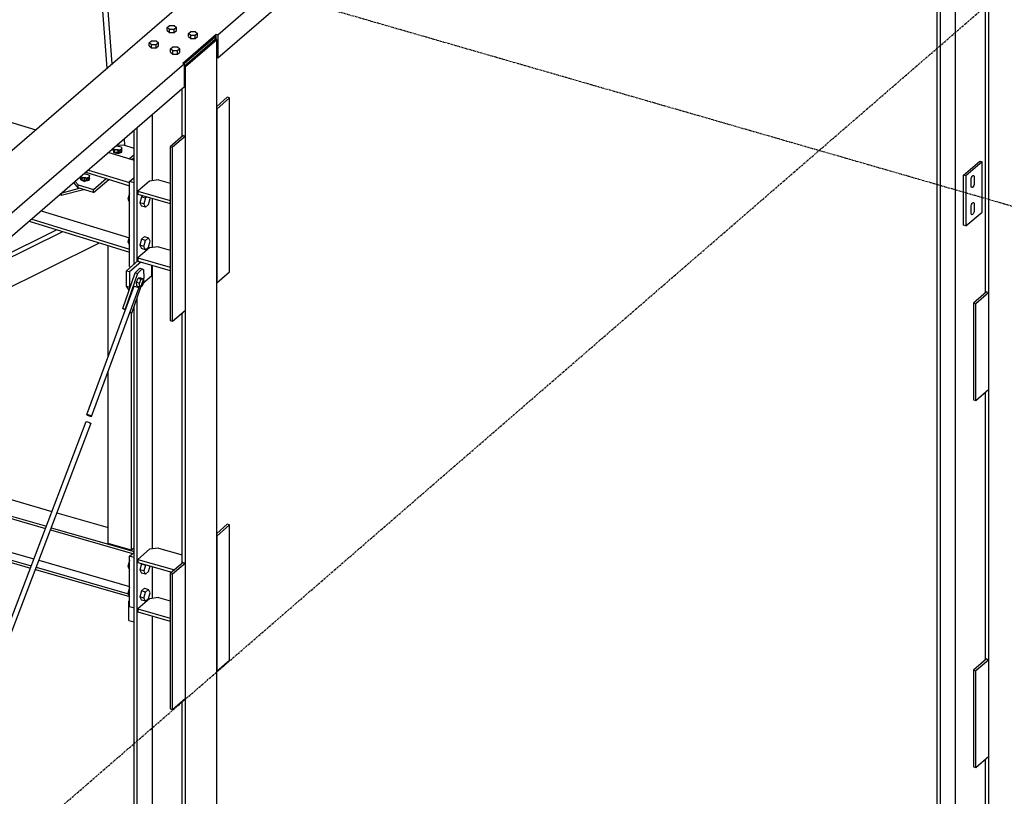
# Model space of a CAD drawing. Header units: millimetres. Extents: x -288865 to 11255, y 102926 to 380857.
# Tile 50 of 142: x -153778 to -152081, y 231545 to 232884. Entities that reach past the tile are written whole.
import ezdxf

# ---------------------------------------------------------------- set-up
doc = ezdxf.new("R2010")
doc.units = ezdxf.units.MM
doc.header["$MEASUREMENT"] = 0
doc.linetypes.add('DXK_LINE_DOT3', pattern=[5.9187, 2.979, -0.9799, 0.9799, -0.9799])
doc.layers.add('TS_INNE_OBIEKTY', color=7, linetype='Continuous')
doc.layers.add('TS_LINIE_WIDOCZNE', color=7, linetype='Continuous')

# ---------------------------------------------------------------- blocks, each defined once
blk = doc.blocks.new('Part-68308383-1355 - 1330')
at = {"layer": 'TS_LINIE_WIDOCZNE', "color": 1, "linetype": 'Continuous'}
for p, q in [((11223, 6515.5), (11224, 6516.4)), ((11223, 6482.2), (11223, 6515.5)), ((11223, 6515.5), (11224, 6515.2)), ((11223, 6482.2), (11232, 6479.6))]:
    blk.add_line(p, q, dxfattribs=at)
blk = doc.blocks.new('Part-68308383-1356 - 1330')
at = {"layer": 'TS_LINIE_WIDOCZNE', "color": 1, "linetype": 'Continuous'}
for p, q in [((11320.6, 7437.1), (11374.4, 7483.7)), ((11374.4, 7483.7), (11371.8, 7484.5)), ((11374.4, 4170.2), (11374.4, 7483.7)), ((11318.7, 7437.7), (11320.6, 7437.1)), ((11320.6, 4123.6), (11320.6, 7437.1)), ((11314.9, 7316.9), (11314.9, 7398.9)), ((11263.5, 7240.4), (11263.5, 7354.4)), ((11232, 7096.6), (11232, 7327.1)), ((11237.6, 7101.5), (11237.6, 7332)), ((11263.5, 7125.2), (11263.5, 7209.8)), ((11263.5, 6605.6), (11263.5, 7094.5)), ((11237.6, 4399.3), (11237.6, 7038.8)), ((11232, 4394.4), (11232, 7022.4)), ((11314.9, 6580.8), (11314.9, 7012.5)), ((11263.5, 6520.3), (11263.5, 6574.9)), ((11263.5, 4421.7), (11263.5, 6489.6)), ((11314.9, 5848), (11314.9, 6343))]:
    blk.add_line(p, q, dxfattribs=at)
blk = doc.blocks.new('Part-68308383-1357 - 1330')
at = {"layer": 'TS_LINIE_WIDOCZNE', "color": 1, "linetype": 'Continuous'}
for p, q in [((12705.2, 5322.7), (12705.2, 8636.2)), ((12616.6, 5593.5), (12616.6, 8249.6)), ((12622.3, 5598.4), (12622.3, 8254.5)), ((12648.1, 5620.8), (12648.1, 7688.7)), ((12699.5, 7047.1), (12699.5, 7542.1)), ((12699.5, 6414.2), (12699.5, 6875.9)), ((12699.5, 5798), (12699.5, 6243.1))]:
    blk.add_line(p, q, dxfattribs=at)
blk = doc.blocks.new('Part-68308383-1359 - 1330')
at = {"layer": 'TS_LINIE_WIDOCZNE', "color": 1, "linetype": 'Continuous'}
for p, q in [((11318.3, 7442.2), (11371.8, 7488.5)), ((11371.8, 7488.5), (11371.8, 7484.5)), ((11318.7, 7438.5), (11371.8, 7484.5))]:
    blk.add_line(p, q, dxfattribs=at)
blk = doc.blocks.new('Part-68308383-1383 - 1330')
at = {"layer": 'TS_LINIE_WIDOCZNE', "color": 1, "linetype": 'Continuous'}
for p, q in [((11218.8, 7085.2), (11238.3, 7102.1)), ((11224.1, 7083.7), (11243.4, 7100.3)), ((11218.8, 7058.6), (11218.8, 7085.2)), ((11218.8, 7085.2), (11224.1, 7083.7)), ((11224.1, 7083.7), (11224.1, 7057)), ((11262.6, 7077), (11262.6, 7094.8)), ((11245.8, 7062.5), (11262.6, 7077)), ((11223.5, 7051.7), (11218.8, 7058.6)), ((11218.8, 7058.6), (11224.1, 7057)), ((11224.1, 7057), (11225, 7055.8))]:
    blk.add_line(p, q, dxfattribs=at)
blk = doc.blocks.new('Part-68308383-1688 - 1330')
at = {"layer": 'TS_LINIE_WIDOCZNE', "color": 1, "linetype": 'Continuous'}
for p, q in [((11224, 6593), (11232, 6599.9)), ((11224, 6506.3), (11224, 6593)), ((11232, 6590.6), (11224, 6593)), ((11232, 6504), (11232, 6590.6)), ((11224, 6506.3), (11232, 6504))]:
    blk.add_line(p, q, dxfattribs=at)
blk = doc.blocks.new('Part-68308383-1395 - 1330')
at = {"layer": 'TS_LINIE_WIDOCZNE', "color": 1, "linetype": 'Continuous'}
for p, q in [((12662, 7250.1), (12689.7, 7274)), ((12693.7, 7272.9), (12666, 7248.9)), ((12689.7, 7274), (12693.7, 7272.9)), ((12693.7, 7186.3), (12693.7, 7272.9)), ((12666, 7248.9), (12662, 7250.1)), ((12662, 7163.5), (12662, 7250.1)), ((12666, 7248.9), (12666, 7162.3)), ((12666, 7162.3), (12693.7, 7186.3)), ((12666, 7162.3), (12662, 7163.5))]:
    blk.add_line(p, q, dxfattribs=at)
blk = doc.blocks.new('Part-68308383-1476 - 1330')
at = {"layer": 'TS_LINIE_WIDOCZNE', "color": 1, "linetype": 'Continuous'}
for p, q in [((11135.4, 7228), (11128, 7237)), ((11130.6, 7239.2), (11135.5, 7233.3)), ((11135.4, 7228), (11135.5, 7233.3)), ((11135.5, 7233.3), (11162.2, 7225.1)), ((11141.9, 7243), (11142, 7243.9)), ((11142.3, 7242.2), (11141.9, 7243)), ((11142, 7243.9), (11142.6, 7244.7)), ((11143.3, 7241.4), (11142.3, 7242.2)), ((11142.5, 7242), (11142.6, 7244.7)), ((11142.6, 7244.7), (11143.7, 7245.3)), ((11144.6, 7240.9), (11143.3, 7241.4)), ((11143.7, 7245.3), (11145.1, 7245.7)), ((11146.1, 7240.6), (11144.6, 7240.9)), ((11145.1, 7245.7), (11146.7, 7245.9)), ((11146.6, 7240.6), (11146, 7240.6)), ((11147.8, 7240.5), (11146.1, 7240.6)), ((11148.3, 7240.6), (11146.6, 7240.6)), ((11146.7, 7245.9), (11148.4, 7245.9)), ((11149.5, 7240.7), (11147.8, 7240.5)), ((11148.4, 7240.6), (11148.3, 7240.6)), ((11148.4, 7245.9), (11150, 7245.5)), ((11150.9, 7241.1), (11149.5, 7240.7)), ((11149.9, 7240.8), (11150, 7245.5)), ((11150, 7245.5), (11151.3, 7245)), ((11151.9, 7241.8), (11150.9, 7241.1)), ((11151.3, 7245), (11152.2, 7244.3)), ((11152.5, 7242.6), (11151.9, 7241.8)), ((11152.2, 7244.3), (11152.6, 7243.4)), ((11152.6, 7243.4), (11152.5, 7242.6)), ((11162, 7219.8), (11188.4, 7242.6)), ((11162.2, 7225.1), (11184, 7244)), ((11162, 7219.8), (11135.4, 7228)), ((11162, 7219.8), (11162.2, 7225.1))]:
    blk.add_line(p, q, dxfattribs=at)
blk = doc.blocks.new('Part-68308383-1478 - 1330')
at = {"layer": 'TS_LINIE_WIDOCZNE', "color": 1, "linetype": 'Continuous'}
for p, q in [((11214.3, 7301.4), (11201.7, 7300.8)), ((11232, 7296), (11214.3, 7301.4)), ((11197.6, 7291.2), (11197.7, 7292.1)), ((11198, 7290.4), (11197.6, 7291.2)), ((11197.7, 7292.1), (11198.3, 7292.8)), ((11198.9, 7289.6), (11198, 7290.4)), ((11198.2, 7290.2), (11198.3, 7292.8)), ((11198.3, 7292.8), (11199.3, 7293.5)), ((11200.2, 7289.1), (11198.9, 7289.6)), ((11199.3, 7293.5), (11200.7, 7293.9)), ((11201.8, 7288.7), (11200.2, 7289.1)), ((11200.7, 7293.9), (11202.4, 7294.1)), ((11202.3, 7288.8), (11201.7, 7288.8)), ((11203.5, 7288.7), (11201.8, 7288.7)), ((11203.9, 7288.8), (11202.3, 7288.8)), ((11202.4, 7294.1), (11204, 7294.1)), ((11205.1, 7288.9), (11203.5, 7288.7)), ((11204.1, 7288.7), (11203.9, 7288.8)), ((11204, 7294.1), (11205.6, 7293.7)), ((11206.5, 7289.3), (11205.1, 7288.9)), ((11205.5, 7289), (11205.6, 7293.7)), ((11205.6, 7293.7), (11206.9, 7293.2)), ((11207.6, 7290), (11206.5, 7289.3)), ((11206.9, 7293.2), (11207.8, 7292.5)), ((11208.2, 7290.8), (11207.6, 7290)), ((11207.8, 7292.5), (11208.3, 7291.6)), ((11208.3, 7291.6), (11208.2, 7290.8)), ((11223.6, 7278.2), (11232, 7285.4)), ((11228.1, 7276.8), (11232, 7280.2))]:
    blk.add_line(p, q, dxfattribs=at)
blk = doc.blocks.new('Part-68308383-1615 - 1330')
at = {"layer": 'TS_LINIE_WIDOCZNE', "color": 1, "linetype": 'Continuous'}
for p, q in [((10627.7, 6803.7), (11090.5, 6670.1)), ((10599.4, 6779.3), (11079.3, 6640.7)), ((10603.1, 6782.4), (11080.8, 6644.5)), ((10533.9, 6722.5), (11053.3, 6572.5)), ((10537.5, 6725.6), (11054.8, 6576.3)), ((10548.9, 6735.5), (11059.3, 6588.2)), ((11098.9, 6667.7), (11187.4, 6642.2)), ((11087.7, 6638.3), (11229.2, 6597.5)), ((11089.2, 6642.1), (11232, 6600.9)), ((11067.7, 6585.8), (11224, 6540.7)), ((11061.8, 6570.1), (11224, 6523.2)), ((11063.2, 6573.8), (11224, 6527.4))]:
    blk.add_line(p, q, dxfattribs=at)
blk = doc.blocks.new('Part-68308383-1631 - 1330')
at = {"layer": 'TS_LINIE_WIDOCZNE', "color": 1, "linetype": 'Continuous'}
for p, q in [((10926, 7062.1), (11109.1, 7152.5)), ((10949.1, 7082), (11098.4, 7155.8)), ((10789.6, 6944), (11172.4, 7133)), ((10473.7, 6847.3), (10552.3, 6886.1)), ((10450.6, 6827.3), (10529.3, 6866.1)), ((10473.7, 6847.3), (10450.6, 6827.3)), ((10450.6, 6827.3), (10476, 6820))]:
    blk.add_line(p, q, dxfattribs=at)
blk = doc.blocks.new('Part-68308383-1511 - 1330')
at = {"layer": 'TS_LINIE_WIDOCZNE', "color": 1, "linetype": 'Continuous'}
for p, q in [((12701.2, 6415.7), (12678.9, 6396.4)), ((12705.2, 6414.5), (12682.9, 6395.2)), ((12701.2, 6415.7), (12705.2, 6414.5)), ((12705.2, 6248), (12705.2, 6414.5)), ((12678.9, 6396.4), (12678.9, 6229.8)), ((12678.9, 6396.4), (12682.9, 6395.2)), ((12682.9, 6228.7), (12682.9, 6395.2)), ((12682.9, 6228.7), (12705.2, 6248)), ((12678.9, 6229.8), (12682.9, 6228.7))]:
    blk.add_line(p, q, dxfattribs=at)
blk = doc.blocks.new('Part-68308383-1512 - 1330')
at = {"layer": 'TS_LINIE_WIDOCZNE', "color": 1, "linetype": 'Continuous'}
for p, q in [((12701.2, 7048.5), (12678.9, 7029.2)), ((12705.2, 7047.4), (12682.9, 7028.1)), ((12701.2, 7048.5), (12705.2, 7047.4)), ((12705.2, 6880.8), (12705.2, 7047.4)), ((12678.9, 7029.2), (12678.9, 6862.7)), ((12678.9, 7029.2), (12682.9, 7028.1)), ((12682.9, 6861.5), (12682.9, 7028.1)), ((12682.9, 6861.5), (12705.2, 6880.8)), ((12678.9, 6862.7), (12682.9, 6861.5))]:
    blk.add_line(p, q, dxfattribs=at)
blk = doc.blocks.new('Part-68308383-1513 - 1330')
at = {"layer": 'TS_LINIE_WIDOCZNE', "color": 1, "linetype": 'Continuous'}
for p, q in [((11392.7, 6648.2), (11374.4, 6632.3)), ((11396.7, 6647), (11374.4, 6627.7)), ((11396.7, 6647), (11392.7, 6648.2)), ((11396.7, 6413.9), (11396.7, 6647)), ((11374.4, 6627.7), (11374.4, 6394.5)), ((11374.4, 6394.5), (11396.7, 6413.9))]:
    blk.add_line(p, q, dxfattribs=at)
blk = doc.blocks.new('Part-68308383-1514 - 1330')
at = {"layer": 'TS_LINIE_WIDOCZNE', "color": 1, "linetype": 'Continuous'}
for p, q in [((11392.7, 7384.3), (11374.4, 7368.4)), ((11396.7, 7383.1), (11392.7, 7384.3)), ((11396.7, 7383.1), (11374.4, 7363.8)), ((11396.7, 7083.4), (11396.7, 7383.1)), ((11374.4, 7363.8), (11374.4, 7064)), ((11374.4, 7064), (11396.7, 7083.4))]:
    blk.add_line(p, q, dxfattribs=at)
blk = doc.blocks.new('Part-68308383-1635 - 1330')
at = {"layer": 'TS_LINIE_WIDOCZNE', "color": 1, "linetype": 'Continuous'}
for p, q in [((11187.4, 6937.1), (11187.4, 7128.3)), ((11227.4, 6603.1), (11227.4, 7012.1)), ((11187.4, 6614.6), (11187.4, 6912)), ((11227.4, 6603.1), (11187.4, 6614.6)), ((11232, 6607.1), (11227.4, 6603.1))]:
    blk.add_line(p, q, dxfattribs=at)
blk = doc.blocks.new('Part-68308383-1518 - 1330')
at = {"layer": 'TS_LINIE_WIDOCZNE', "color": 1, "linetype": 'Continuous'}
for p, q in [((11316.6, 6582.2), (11294.3, 6562.9)), ((11320.6, 6581.1), (11298.3, 6561.7)), ((11316.6, 6582.2), (11320.6, 6581.1)), ((11320.6, 6347.9), (11320.6, 6581.1)), ((11294.3, 6562.9), (11294.3, 6329.7)), ((11294.3, 6562.9), (11298.3, 6561.7)), ((11298.3, 6328.6), (11298.3, 6561.7)), ((11298.3, 6328.6), (11320.6, 6347.9)), ((11294.3, 6329.7), (11298.3, 6328.6))]:
    blk.add_line(p, q, dxfattribs=at)
blk = doc.blocks.new('Part-68308383-1519 - 1330')
at = {"layer": 'TS_LINIE_WIDOCZNE', "color": 1, "linetype": 'Continuous'}
for p, q in [((11316.6, 7318.3), (11294.3, 7299)), ((11320.6, 7317.2), (11298.3, 7297.9)), ((11316.6, 7318.3), (11320.6, 7317.2)), ((11320.6, 7017.4), (11320.6, 7317.2)), ((11294.3, 7299), (11294.3, 6999.2)), ((11294.3, 7299), (11298.3, 7297.9)), ((11298.3, 6998.1), (11298.3, 7297.9)), ((11298.3, 6998.1), (11320.6, 7017.4)), ((11294.3, 6999.2), (11298.3, 6998.1))]:
    blk.add_line(p, q, dxfattribs=at)
blk = doc.blocks.new('Part-68308383-1554 - 1330')
at = {"layer": 'TS_LINIE_WIDOCZNE', "color": 1, "linetype": 'Continuous'}
for p, q in [((11150.4, 6837.4), (11232.4, 7058.4)), ((11158.4, 6833.9), (11240.4, 7054.9)), ((11232.4, 7058.4), (11234.7, 7057.9)), ((11234.7, 7057.9), (11238, 7056.7)), ((11238, 7056.7), (11240.4, 7055.5)), ((11240.4, 7055.5), (11240.4, 7054.9)), ((11152.8, 6836.9), (11150.4, 6837.4)), ((11150.4, 6837.4), (11150.4, 6836.8)), ((11150.4, 6836.8), (11152.8, 6835.5)), ((11156.1, 6835.7), (11152.8, 6836.9)), ((11152.8, 6835.5), (11156.1, 6834.4)), ((11158.4, 6834.5), (11156.1, 6835.7)), ((11156.1, 6834.4), (11158.4, 6833.9)), ((11158.4, 6833.9), (11158.4, 6834.5))]:
    blk.add_line(p, q, dxfattribs=at)
blk = doc.blocks.new('Part-68308383-3059 - 1330')
at = {"layer": 'TS_LINIE_WIDOCZNE', "color": 1, "linetype": 'Continuous'}
for p, q in [((11258.4, 7124.5), (11238.3, 7107.1)), ((11274.2, 7126.6), (11258.4, 7124.5)), ((11274.2, 7126.6), (11294.3, 7120.8)), ((11238.3, 7107.1), (11294.3, 7091)), ((11238.3, 7107.1), (11238.3, 7101.8)), ((11238.3, 7101.8), (11294.3, 7085.6))]:
    blk.add_line(p, q, dxfattribs=at)
blk = doc.blocks.new('Part-68308383-1616 - 1330')
at = {"layer": 'TS_LINIE_WIDOCZNE', "color": 1, "linetype": 'Continuous'}
for p, q in [((8121.2, 8235.8), (11062.5, 7327.9)), ((11188.2, 7289.1), (11232, 7275.6)), ((11148.7, 7254.9), (11184, 7244)), ((11153.2, 7258.8), (11224, 7237)), ((11184, 7244), (11224, 7231.6)), ((11072.1, 7188.6), (11224, 7141.7)), ((11051.1, 7170.4), (11224, 7117)), ((11055.6, 7174.3), (11224, 7122.4))]:
    blk.add_line(p, q, dxfattribs=at)
blk = doc.blocks.new('Part-68308383-3053 - 1330')
at = {"layer": 'TS_LINIE_WIDOCZNE', "color": 1, "linetype": 'Continuous'}
for p, q in [((11258.4, 6519.6), (11238.3, 6502.2)), ((11274.2, 6521.7), (11258.4, 6519.6)), ((11274.2, 6521.7), (11294.3, 6515.9)), ((11238.3, 6502.2), (11294.3, 6486.1)), ((11238.3, 6502.2), (11238.3, 6496.9)), ((11238.3, 6496.9), (11294.3, 6480.7))]:
    blk.add_line(p, q, dxfattribs=at)
blk = doc.blocks.new('Part-68308383-1687 - 1330')
at = {"layer": 'TS_LINIE_WIDOCZNE', "color": 1, "linetype": 'Continuous'}
for p, q in [((11224, 7239.2), (11232, 7246.1)), ((11224, 7092.6), (11224, 7239.2)), ((11232, 7236.9), (11224, 7239.2)), ((11232, 7096.6), (11232, 7236.9)), ((11224, 7092.6), (11226.5, 7091.9))]:
    blk.add_line(p, q, dxfattribs=at)
blk = doc.blocks.new('Bolt-68308383-2518 - 1330')
at = {"layer": 'TS_INNE_OBIEKTY', "color": 1, "linetype": 'Continuous'}
for p, q in [((11140.3, 7246.9), (11140.6, 7247.9)), ((11144.9, 7251.6), (11148.6, 7252.4)), ((11148.6, 7252.4), (11155, 7249.8)), ((11155, 7249.8), (11154.1, 7245.8)), ((11154.9, 7244.6), (11155, 7249.8)), ((11140.2, 7241.6), (11140.3, 7246.9)), ((11140.2, 7241.6), (11146.6, 7239.1)), ((11146.7, 7244.3), (11140.3, 7246.9)), ((11146.6, 7239.1), (11146.7, 7244.3)), ((11154, 7240.6), (11146.6, 7239.1)), ((11154.1, 7245.8), (11146.7, 7244.3)), ((11154, 7240.6), (11154.1, 7245.8)), ((11154.9, 7244.6), (11154, 7240.6)), ((11146.3, 7224.6), (11145.9, 7224.8)), ((11146.4, 7224.6), (11146.3, 7224.6)), ((11146.3, 7224.6), (11146.3, 7224.6))]:
    blk.add_line(p, q, dxfattribs=at)
blk = doc.blocks.new('Part-68308383-1716 - 1330')
at = {"layer": 'TS_LINIE_WIDOCZNE', "color": 1, "linetype": 'Continuous'}
for p, q in [((10423.7, 4918.8), (11149.4, 6824.9)), ((11149.4, 6824.9), (11151.8, 6824.5)), ((11151.8, 6824.5), (11155.1, 6823.3)), ((10430.6, 4912.5), (11157.4, 6821.3)), ((11155.1, 6823.3), (11157.4, 6822)), ((11157.4, 6822), (11157.4, 6821.3))]:
    blk.add_line(p, q, dxfattribs=at)
blk = doc.blocks.new('Part-68308383-1737 - 1330')
at = {"layer": 'TS_LINIE_WIDOCZNE', "color": 1, "linetype": 'Continuous'}
for p, q in [((11085.8, 8744.3), (11087.1, 8747.1)), ((11136.3, 8081.9), (11085.8, 8744.3)), ((11087.1, 8747.1), (11090.4, 8748.4)), ((11090.4, 8748.4), (11093.7, 8747.3)), ((11093.7, 8747.3), (11095.1, 8744.6)), ((11145.4, 8084.2), (11095.1, 8744.6)), ((11185.6, 7434.6), (11136.8, 8074.7)), ((11194.3, 7442.1), (11145.9, 8077.2))]:
    blk.add_line(p, q, dxfattribs=at)
blk = doc.blocks.new('Part-68308383-1823 - 1330')
at = {"layer": 'TS_LINIE_WIDOCZNE', "color": 1, "linetype": 'Continuous'}
for p, q in [((11212.6, 7020.2), (11233.9, 7081.6)), ((11237.9, 7080.5), (11216.6, 7019)), ((11233.9, 7081.6), (11242, 7089.8)), ((11233.9, 7081.6), (11237.9, 7080.5)), ((11246, 7088.6), (11237.9, 7080.5)), ((11242, 7089.8), (11246, 7088.6)), ((11246, 7088.6), (11248.9, 7086.8)), ((11249.6, 7073.3), (11248.9, 7086.8)), ((11228.3, 7011.9), (11249.6, 7073.3)), ((11217.2, 7017.4), (11212.6, 7020.2)), ((11212.6, 7020.2), (11216.6, 7019)), ((11216.6, 7019), (11217.6, 7018.5)), ((11224.8, 7012.9), (11228.3, 7011.9)), ((11225.2, 7013.8), (11228.3, 7011.9))]:
    blk.add_line(p, q, dxfattribs=at)
blk = doc.blocks.new('Part-68308383-1989 - 1330')
at = {"layer": 'TS_LINIE_WIDOCZNE', "color": 1, "linetype": 'Continuous'}
for p, q in [((11106.3, 7215.3), (11104.7, 7216.9)), ((11106.3, 7215.3), (11145, 7225)), ((11106.4, 7218.3), (11106.3, 7215.3)), ((11108, 7219.7), (11137.9, 7227.2))]:
    blk.add_line(p, q, dxfattribs=at)
blk = doc.blocks.new('Part-68308383-1991 - 1330')
at = {"layer": 'TS_LINIE_WIDOCZNE', "color": 1, "linetype": 'Continuous'}
blk.add_line((11216.3, 7300.8), (11215.3, 7312.6), dxfattribs=at)
blk = doc.blocks.new('Part-68308383-3056 - 1330')
at = {"layer": 'TS_LINIE_WIDOCZNE', "color": 1, "linetype": 'Continuous'}
for p, q in [((11258.4, 6604.9), (11238.3, 6587.5)), ((11274.2, 6607), (11258.4, 6604.9)), ((11274.2, 6607), (11314.9, 6595.2)), ((11238.3, 6587.5), (11301.6, 6569.2)), ((11238.3, 6587.5), (11238.3, 6582.2)), ((11238.3, 6582.2), (11297, 6565.2))]:
    blk.add_line(p, q, dxfattribs=at)
blk = doc.blocks.new('Part-68308383-2328 - 1330')
at = {"layer": 'TS_LINIE_WIDOCZNE', "color": 1, "linetype": 'Continuous'}
for p, q in [((12636.9, 8691.4), (9525.4, 5996.8)), ((11376.4, 7492.1), (12703.3, 8641.2)), ((11376.4, 7452.1), (12703.3, 8601.2)), ((11316, 7442.9), (11373.7, 7492.8)), ((11318.3, 7442.2), (11373.7, 7490.2)), ((11373.7, 7483.9), (11373.7, 7492.8)), ((11373.7, 7492.8), (11376.4, 7492.1)), ((11376.4, 7492.1), (11376.4, 7452.1)), ((11374.4, 7452.6), (11376.4, 7452.1)), ((11318.7, 7442.1), (9672.5, 6016.5)), ((11318.7, 7442.1), (11316, 7442.9)), ((11318.7, 7402.1), (11318.7, 7442.1)), ((11318.7, 7402.1), (9672.5, 5976.5))]:
    blk.add_line(p, q, dxfattribs=at)
blk = doc.blocks.new('Bolt-68308383-2401 - 1330')
at = {"layer": 'TS_INNE_OBIEKTY', "color": 1, "linetype": 'Continuous'}
for p, q in [((11236, 7065.4), (11239.2, 7072.3)), ((11236.5, 7058.9), (11236, 7065.4)), ((11236, 7065.4), (11241.3, 7063.9)), ((11242.9, 7072.8), (11239.2, 7072.3)), ((11239.2, 7072.3), (11244.5, 7070.8)), ((11241.3, 7063.9), (11244.5, 7070.8)), ((11241.7, 7057.4), (11241.3, 7063.9)), ((11242.9, 7072.8), (11248.1, 7071.3)), ((11244.5, 7070.8), (11248.1, 7071.3)), ((11248.6, 7064.8), (11245.4, 7057.9)), ((11248.1, 7071.3), (11248.6, 7064.8)), ((11236.5, 7058.9), (11241.7, 7057.4)), ((11245.4, 7057.9), (11241.7, 7057.4))]:
    blk.add_line(p, q, dxfattribs=at)
blk = doc.blocks.new('Bolt-68308383-2450 - 1330')
at = {"layer": 'TS_INNE_OBIEKTY', "color": 1, "linetype": 'Continuous'}
for p, q in [((12675.6, 7245.9), (12676.5, 7247.7)), ((12676.5, 7247.7), (12677.5, 7248.9)), ((12677.5, 7248.9), (12678.6, 7249.4)), ((12678.6, 7249.4), (12679.4, 7249.2)), ((12679.4, 7249.2), (12680, 7248.2)), ((12680, 7248.2), (12680.2, 7246.6)), ((12674.8, 7241.9), (12675, 7243.9)), ((12674.8, 7231.2), (12674.8, 7241.9)), ((12675, 7229.6), (12674.8, 7231.2)), ((12675, 7243.9), (12675.6, 7245.9)), ((12679.4, 7231.9), (12678.6, 7230.2)), ((12680, 7233.9), (12679.4, 7231.9)), ((12680.2, 7235.9), (12680, 7233.9)), ((12680.2, 7246.6), (12680.2, 7235.9)), ((12675.6, 7228.6), (12675, 7229.6)), ((12676.5, 7228.4), (12675.6, 7228.6)), ((12677.5, 7228.9), (12676.5, 7228.4)), ((12678.6, 7230.2), (12677.5, 7228.9)), ((12674.8, 7195.3), (12675, 7197.2)), ((12675, 7197.2), (12675.6, 7199.3)), ((12675.6, 7199.3), (12676.5, 7201)), ((12676.5, 7201), (12677.5, 7202.3)), ((12677.5, 7202.3), (12678.6, 7202.8)), ((12678.6, 7202.8), (12679.4, 7202.6)), ((12679.4, 7202.6), (12680, 7201.5)), ((12680, 7201.5), (12680.2, 7199.9)), ((12680.2, 7199.9), (12680.2, 7189.3)), ((12674.8, 7184.6), (12674.8, 7195.3)), ((12675, 7183), (12674.8, 7184.6)), ((12675.6, 7182), (12675, 7183)), ((12676.5, 7181.7), (12675.6, 7182)), ((12677.5, 7182.3), (12676.5, 7181.7)), ((12678.6, 7183.5), (12677.5, 7182.3)), ((12679.4, 7185.3), (12678.6, 7183.5)), ((12680, 7187.3), (12679.4, 7185.3)), ((12680.2, 7189.3), (12680, 7187.3))]:
    blk.add_line(p, q, dxfattribs=at)
blk = doc.blocks.new('Bolt-68308383-2520 - 1330')
at = {"layer": 'TS_INNE_OBIEKTY', "color": 1, "linetype": 'Continuous'}
for p, q in [((11200.6, 7299.9), (11202.5, 7300.6)), ((11202.5, 7300.6), (11209.8, 7298.9)), ((11209.8, 7298.9), (11210.8, 7294.8)), ((11196, 7293), (11196.1, 7295.9)), ((11196, 7293), (11197, 7288.9)), ((11197.1, 7294.2), (11196.5, 7296.4)), ((11197, 7288.9), (11197.1, 7294.2)), ((11197, 7288.9), (11204.3, 7287.2)), ((11204.4, 7292.5), (11197.1, 7294.2)), ((11204.3, 7287.2), (11204.4, 7292.5)), ((11204.3, 7287.2), (11210.7, 7289.6)), ((11210.8, 7294.8), (11204.4, 7292.5)), ((11210.7, 7289.6), (11210.8, 7294.8))]:
    blk.add_line(p, q, dxfattribs=at)
blk = doc.blocks.new('Bolt-68308383-2636 - 1330')
at = {"layer": 'TS_INNE_OBIEKTY', "color": 1, "linetype": 'Continuous'}
for p, q in [((11288.9, 7504.7), (11292.9, 7508.2)), ((11288.9, 7499.4), (11288.9, 7504.7)), ((11292.9, 7501.3), (11288.9, 7504.7)), ((11292.9, 7508.2), (11300.9, 7508.2)), ((11300.9, 7508.2), (11304.9, 7504.7)), ((11304.9, 7504.7), (11300.9, 7501.3)), ((11304.9, 7499.4), (11304.9, 7504.7)), ((11288.9, 7499.4), (11292.9, 7496)), ((11292.9, 7496), (11292.9, 7501.3)), ((11300.9, 7501.3), (11292.9, 7501.3)), ((11292.9, 7496), (11300.9, 7496)), ((11300.9, 7496), (11300.9, 7501.3)), ((11300.9, 7496), (11304.9, 7499.4)), ((11325.6, 7494.1), (11329.6, 7497.6)), ((11325.6, 7488.9), (11325.6, 7494.1)), ((11329.6, 7490.7), (11325.6, 7494.1)), ((11325.6, 7488.9), (11329.6, 7485.4)), ((11329.6, 7497.6), (11337.6, 7497.6)), ((11329.6, 7485.4), (11329.6, 7490.7)), ((11337.6, 7490.7), (11329.6, 7490.7)), ((11329.6, 7485.4), (11337.6, 7485.4)), ((11337.6, 7497.6), (11341.6, 7494.1)), ((11341.6, 7494.1), (11337.6, 7490.7)), ((11337.6, 7485.4), (11337.6, 7490.7)), ((11337.6, 7485.4), (11341.6, 7488.9)), ((11341.6, 7488.9), (11341.6, 7494.1)), ((11258.2, 7478.1), (11262.2, 7481.5)), ((11258.2, 7472.8), (11258.2, 7478.1)), ((11262.2, 7474.6), (11258.2, 7478.1)), ((11258.2, 7472.8), (11262.2, 7469.3)), ((11262.2, 7481.5), (11270.2, 7481.5)), ((11262.2, 7469.3), (11262.2, 7474.6)), ((11270.2, 7474.6), (11262.2, 7474.6)), ((11262.2, 7469.3), (11270.2, 7469.3)), ((11270.2, 7481.5), (11274.2, 7478.1)), ((11274.2, 7478.1), (11270.2, 7474.6)), ((11270.2, 7469.3), (11270.2, 7474.6)), ((11270.2, 7469.3), (11274.2, 7472.8)), ((11274.2, 7472.8), (11274.2, 7478.1)), ((11294.8, 7467.5), (11298.8, 7471)), ((11298.8, 7471), (11306.8, 7471)), ((11306.8, 7471), (11310.8, 7467.5)), ((11294.8, 7462.2), (11294.8, 7467.5)), ((11298.8, 7464), (11294.8, 7467.5)), ((11294.8, 7462.2), (11298.8, 7458.8)), ((11298.8, 7458.8), (11298.8, 7464)), ((11306.8, 7464), (11298.8, 7464)), ((11298.8, 7458.8), (11306.8, 7458.8)), ((11310.8, 7467.5), (11306.8, 7464)), ((11306.8, 7458.8), (11306.8, 7464)), ((11306.8, 7458.8), (11310.8, 7462.2)), ((11310.8, 7462.2), (11310.8, 7467.5))]:
    blk.add_line(p, q, dxfattribs=at)
blk = doc.blocks.new('Part-68308383-3062 - 1330')
at = {"layer": 'TS_LINIE_WIDOCZNE', "color": 1, "linetype": 'Continuous'}
for p, q in [((11258.4, 7239.8), (11238.3, 7222.4)), ((11274.2, 7241.9), (11258.4, 7239.8)), ((11274.2, 7241.9), (11294.3, 7236.1)), ((11238.3, 7222.4), (11294.3, 7206.2)), ((11238.3, 7222.4), (11238.3, 7217)), ((11238.3, 7217), (11294.3, 7200.9))]:
    blk.add_line(p, q, dxfattribs=at)
blk = doc.blocks.new('Bolt-68308383-3120 - 1330')
at = {"layer": 'TS_INNE_OBIEKTY', "color": 1, "linetype": 'Continuous'}
for p, q in [((11223.9, 7218.6), (11221.2, 7208.3)), ((11223.9, 7218.6), (11224, 7218.5)), ((11224, 7218.6), (11223.9, 7218.6)), ((11246.9, 7214.6), (11244.6, 7212.6)), ((11221.2, 7208.3), (11224, 7207.5)), ((11221.2, 7208.3), (11223.9, 7202.6)), ((11223.9, 7202.6), (11224, 7202.6)), ((11244.6, 7212.6), (11241.9, 7202.3)), ((11249, 7200.3), (11241.9, 7202.3)), ((11241.9, 7202.3), (11244.6, 7196.6)), ((11244.6, 7212.6), (11251.6, 7210.6)), ((11251.6, 7210.6), (11249, 7200.3)), ((11251.6, 7194.6), (11249, 7200.3)), ((11253.9, 7212.5), (11251.6, 7210.6)), ((11257, 7199.2), (11251.6, 7194.6)), ((11257, 7199.2), (11259.6, 7209.5)), ((11259.6, 7209.5), (11258.9, 7211.1)), ((11251.6, 7194.6), (11244.6, 7196.6)), ((11223.9, 7145.3), (11221.2, 7135)), ((11221.2, 7135), (11224, 7134.2)), ((11221.2, 7135), (11223.9, 7129.3)), ((11224, 7145.4), (11223.9, 7145.3)), ((11223.9, 7145.3), (11224, 7145.3)), ((11223.9, 7129.3), (11224, 7129.3)), ((11244.6, 7139.3), (11241.9, 7129)), ((11249, 7127), (11241.9, 7129)), ((11241.9, 7129), (11244.6, 7123.3)), ((11249.9, 7143.9), (11244.6, 7139.3)), ((11251.6, 7137.3), (11244.6, 7139.3)), ((11249, 7127), (11251.6, 7137.3)), ((11249.9, 7143.9), (11257, 7141.9)), ((11257, 7141.9), (11251.6, 7137.3)), ((11259.6, 7136.2), (11257, 7141.9)), ((11257, 7125.9), (11259.6, 7136.2)), ((11251.6, 7121.3), (11244.6, 7123.3)), ((11251.6, 7121.3), (11249, 7127)), ((11257, 7125.9), (11251.6, 7121.3))]:
    blk.add_line(p, q, dxfattribs=at)
blk = doc.blocks.new('Bolt-68308383-3121 - 1330')
at = {"layer": 'TS_INNE_OBIEKTY', "color": 1, "linetype": 'Continuous'}
for p, q in [((11223.9, 6585.7), (11221.2, 6575.4)), ((11224, 6585.8), (11223.9, 6585.7)), ((11223.9, 6585.7), (11224, 6585.7)), ((11221.2, 6575.4), (11224, 6574.6)), ((11221.2, 6575.4), (11223.9, 6569.7)), ((11223.9, 6569.7), (11224, 6569.7)), ((11244.6, 6579.7), (11241.9, 6569.4)), ((11249, 6567.4), (11241.9, 6569.4)), ((11241.9, 6569.4), (11244.6, 6563.7)), ((11245.2, 6580.2), (11244.6, 6579.7)), ((11244.6, 6579.7), (11251.6, 6577.7)), ((11251.6, 6577.7), (11249, 6567.4)), ((11252.2, 6578.2), (11251.6, 6577.7)), ((11257, 6566.3), (11259.5, 6576.1)), ((11251.6, 6561.7), (11244.6, 6563.7)), ((11251.6, 6561.7), (11249, 6567.4)), ((11257, 6566.3), (11251.6, 6561.7)), ((11223.9, 6539), (11221.2, 6528.7)), ((11224, 6539.1), (11223.9, 6539)), ((11223.9, 6539), (11224, 6539)), ((11249.9, 6537.7), (11244.6, 6533.1)), ((11249.9, 6537.7), (11257, 6535.7)), ((11257, 6535.7), (11251.6, 6531)), ((11259.6, 6530), (11257, 6535.7)), ((11221.2, 6528.7), (11224, 6528)), ((11221.2, 6528.7), (11223.9, 6523.1)), ((11223.9, 6523.1), (11224, 6523)), ((11244.6, 6533.1), (11241.9, 6522.8)), ((11249, 6520.7), (11241.9, 6522.8)), ((11241.9, 6522.8), (11244.6, 6517.1)), ((11251.6, 6531), (11244.6, 6533.1)), ((11249, 6520.7), (11251.6, 6531)), ((11251.6, 6515.1), (11249, 6520.7)), ((11257, 6519.7), (11251.6, 6515.1)), ((11257, 6519.7), (11259.6, 6530)), ((11251.6, 6515.1), (11244.6, 6517.1))]:
    blk.add_line(p, q, dxfattribs=at)
blk = doc.blocks.new('GridLine-68308383-3689 - 1330')
at = {"layer": 'TS_INNE_OBIEKTY', "color": 4, "linetype": 'DXK_LINE_DOT3'}
blk.add_line((5351.7, 9331.2), (14767.9, 6612.9), dxfattribs=at)
blk = doc.blocks.new('GridLine-68308383-3701 - 1330')
at = {"layer": 'TS_INNE_OBIEKTY', "color": 4, "linetype": 'DXK_LINE_DOT3'}
blk.add_line((7514.5, 3050.3), (14264.8, 8896.3), dxfattribs=at)

msp = doc.modelspace()

# ---------------------------------------------------------------- block references
for name in ['GridLine-68308383-3689 - 1330', 'Part-68308383-1615 - 1330', 'GridLine-68308383-3701 - 1330', 'Part-68308383-1737 - 1330', 'Part-68308383-2328 - 1330', 'Part-68308383-1357 - 1330', 'Part-68308383-1616 - 1330', 'Bolt-68308383-2636 - 1330', 'Part-68308383-1356 - 1330', 'Part-68308383-1359 - 1330', 'Part-68308383-1514 - 1330', 'Part-68308383-1991 - 1330', 'Part-68308383-1519 - 1330', 'Bolt-68308383-2520 - 1330', 'Part-68308383-1478 - 1330', 'Part-68308383-1395 - 1330', 'Part-68308383-1476 - 1330', 'Bolt-68308383-2518 - 1330', 'Part-68308383-1687 - 1330', 'Part-68308383-3062 - 1330', 'Bolt-68308383-2450 - 1330', 'Part-68308383-1989 - 1330', 'Bolt-68308383-3120 - 1330', 'Part-68308383-1631 - 1330', 'Part-68308383-1635 - 1330', 'Part-68308383-3059 - 1330', 'Part-68308383-1383 - 1330', 'Part-68308383-1823 - 1330', 'Bolt-68308383-2401 - 1330', 'Part-68308383-1554 - 1330', 'Part-68308383-1512 - 1330', 'Part-68308383-1716 - 1330', 'Part-68308383-1513 - 1330', 'Part-68308383-1688 - 1330', 'Part-68308383-3056 - 1330', 'Bolt-68308383-3121 - 1330', 'Part-68308383-1518 - 1330', 'Part-68308383-1355 - 1330', 'Part-68308383-3053 - 1330', 'Part-68308383-1511 - 1330']:
    msp.add_blockref(name, (-164812.9, 225365.8))

doc.saveas('drawing.dxf')
